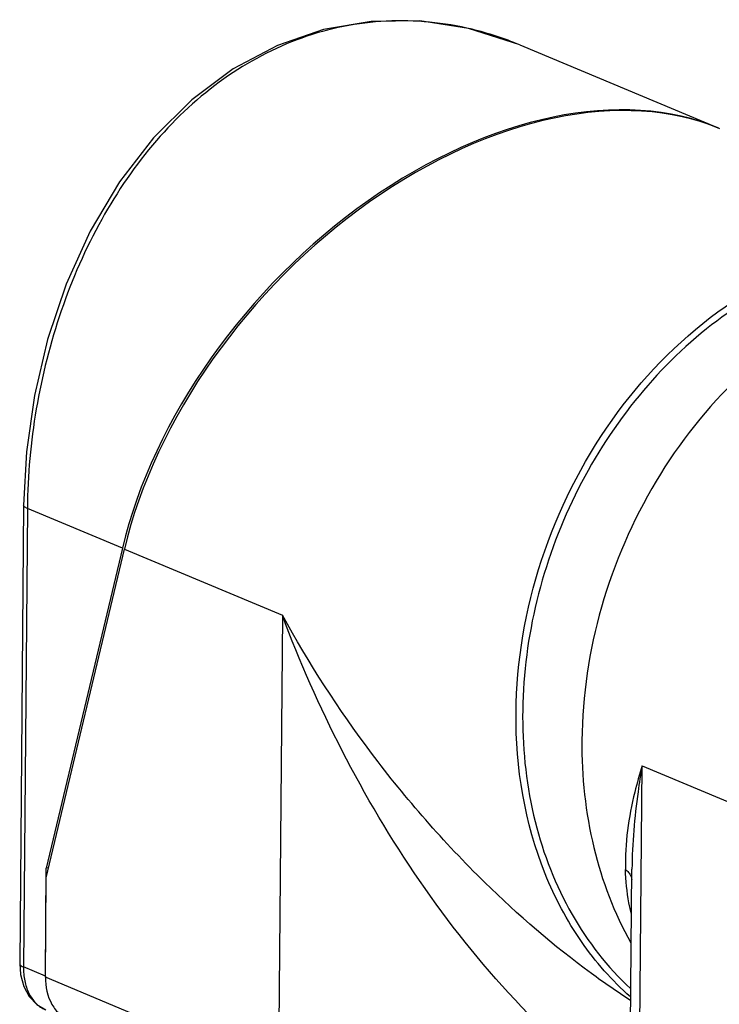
# Model space of a CAD drawing. Header units: millimetres. Extents: x 12 to 2508, y 25 to 1770.
# Tile 54 of 57: x 2258 to 2319, y 1525 to 1612. Entities that reach past the tile are written whole.
import ezdxf

# ---------------------------------------------------------------- set-up
doc = ezdxf.new("R2010")
doc.units = ezdxf.units.MM
for name, color, linetype in [('COVER_S_PBL98', 7, 'Continuous'), ('HOLDER_S_PBL85', 7, 'Continuous'), ('HOLDER_S_PBL97', 7, 'Continuous'), ('MODULE_S_ABL84', 7, 'Continuous'), ('MODULE_S_ABL96', 7, 'Continuous'), ('new_view_8_VBL72', 7, 'Continuous'), ('RING_S_PBL78', 7, 'Continuous')]:
    doc.layers.add(name, color=color, linetype=linetype)

# ---------------------------------------------------------------- blocks, each defined once
blk = doc.blocks.new('RING_S_PBL78', base_point=(3138.333, 2196.15))
at = {"layer": 'RING_S_PBL78', "color": 7}
for q in [(3148.107, 2226.825), (3148.108, 2226.824)]:
    blk.add_line((3148.125, 2226.833), q, dxfattribs=at)
blk.add_arc((3158.535, 2177.137), 50.716, 96.8006, 101.83488, dxfattribs=at)
for centre, major_axis, ratio, start_param, end_param in [((3157.812, 2192.262), (42.626, 1.876), 0.834841, 1.65822, 1.763164), ((3146.846, 2196.85), (-1.797, 40.821), 0.093221, -0.75206, -0.749974)]:
    blk.add_ellipse(centre, major_axis=major_axis, ratio=ratio, start_param=start_param, end_param=end_param, dxfattribs=at)
for points, knots in [([(3152.539, 2228.415), (3152.166, 2228.313), (3150.666, 2227.87), (3149.201, 2227.311), (3148.125, 2226.833)], [0, 0, 0, 0, 0.247141, 1, 1, 1, 1]), ([(3148.107, 2226.825), (3145.336, 2225.591), (3139.989, 2222.255), (3133.31, 2215.384), (3128.165, 2206.986), (3124.907, 2197.642), (3123.758, 2187.987), (3124.817, 2178.677), (3128.036, 2170.36), (3131.607, 2165.767), (3133.646, 2163.884)], [0, 0, 0, 0, 0.122054, 0.250259, 0.382334, 0.515133, 0.645353, 0.770255, 0.888355, 1, 1, 1, 1])]:
    blk.add_open_spline(points, degree=3, knots=knots, dxfattribs=at)
blk = doc.blocks.new('HOLDER_S_PBL85', base_point=(3178.143, 2184.852))
at = {"layer": 'HOLDER_S_PBL85', "color": 7}
for p, q in [((3151.836, 2204.657), (3151.931, 2215.697)), ((3226.47, 2161.63), (3226.928, 2215.054)), ((3151.836, 2204.656), (3151.836, 2204.66)), ((3133.549, 2148.169), (3133.774, 2174.408)), ((3133.774, 2174.409), (3133.774, 2174.408)), ((3221.666, 2161.089), (3221.704, 2161.111)), ((3221.666, 2161.089), (3221.666, 2161.111)), ((3141.029, 2145.616), (3159.223, 2149.677)), ((3157.55, 2149.395), (3139.357, 2145.334)), ((3139.357, 2145.334), (3134.367, 2147.422)), ((3139.357, 2145.334), (3141.029, 2145.616)), ((3141.029, 2145.616), (3141.379, 2145.47))]:
    blk.add_line(p, q, dxfattribs=at)
at = {"layer": 'HOLDER_S_PBL85', "color": 2}
for p, q in [((3134.367, 2147.422), (3134.677, 2183.537)), ((3134.677, 2183.537), (3157.76, 2173.88)), ((3157.76, 2173.88), (3157.55, 2149.395)), ((3159.221, 2149.457), (3159.223, 2149.677))]:
    blk.add_line(p, q, dxfattribs=at)
at = {"layer": 'HOLDER_S_PBL85', "color": 7}
for centre, radius, start, end in [((3133.913, 2148.166), 0.364, 179.54322, 184.90505), ((3134.039, 2148.208), 0.498, 205.89474, 207.45267)]:
    blk.add_arc(centre, radius, start, end, dxfattribs=at)
for centre, major_axis, start_param, end_param in [((3188.91, 2154.679), (37.561, 6.956), 6.121587, 8.837407), ((3188.91, 2154.679), (35.557, 6.585), 6.807722, 8.837407), ((3217.702, 2160.37), (4.006, 0.742), -0.004711, 1.071088), ((3188.91, 2154.679), (35.557, 6.585), 0.006721, 0.395117)]:
    blk.add_ellipse(centre, major_axis=major_axis, ratio=0.024305, start_param=start_param, end_param=end_param, dxfattribs=at)
for points, knots in [([(3152.499, 2224.37), (3149.133, 2222.713), (3142.76, 2218.144), (3135.412, 2208.826), (3130.605, 2197.748), (3129.392, 2189.728), (3129.358, 2185.762)], [0, 0, 0, 0, 0.238943, 0.490634, 0.747411, 1, 1, 1, 1]), ([(3152.046, 2216.464), (3152.065, 2216.527), (3152.149, 2216.785), (3152.267, 2217.031), (3152.37, 2217.209)], [0, 0, 0, 0, 0.241991, 1, 1, 1, 1]), ([(3226.448, 2216.692), (3226.493, 2216.615), (3226.659, 2216.317), (3226.784, 2215.996), (3226.844, 2215.752)], [0, 0, 0, 0, 0.261886, 1, 1, 1, 1]), ([(3158.07, 2210.092), (3157.161, 2210.472), (3155.55, 2211.238), (3153.562, 2212.602), (3152.264, 2214.058), (3151.927, 2215.191), (3151.931, 2215.697)], [0, 0, 0, 0, 0.339309, 0.612432, 0.825798, 1, 1, 1, 1]), ([(3226.928, 2215.054), (3226.925, 2214.702), (3226.765, 2213.952), (3226.114, 2212.908), (3225.089, 2211.914), (3223.701, 2210.965), (3221.961, 2210.063), (3219.884, 2209.216), (3217.488, 2208.431), (3213.752, 2207.442), (3208.474, 2206.452), (3201.58, 2205.659), (3194.178, 2205.258), (3189.108, 2205.264), (3186.543, 2205.337)], [0, 0, 0, 0, 0.024345, 0.051671, 0.084047, 0.122576, 0.167711, 0.219508, 0.27777, 0.342128, 0.487006, 0.649114, 0.822345, 1, 1, 1, 1]), ([(3186.543, 2205.337), (3183.743, 2205.418), (3178.325, 2205.736), (3170.633, 2206.695), (3163.903, 2208.074), (3159.842, 2209.351), (3158.07, 2210.092)], [0, 0, 0, 0, 0.28984, 0.561159, 0.801328, 1, 1, 1, 1]), ([(3129.358, 2185.762), (3129.331, 2182.592), (3129.981, 2176.39), (3132.204, 2170.54), (3133.672, 2167.927)], [0, 0, 0, 0, 0.514016, 1, 1, 1, 1]), ([(3133.597, 2147.979), (3133.658, 2147.861), (3133.906, 2147.636), (3134.194, 2147.495), (3134.367, 2147.422)], [0, 0, 0, 0, 0.412217, 1, 1, 1, 1])]:
    blk.add_open_spline(points, degree=3, knots=knots, dxfattribs=at)
at = {"layer": 'HOLDER_S_PBL85', "color": 2}
for points, knots in [([(3152.449, 2219.405), (3151.548, 2218.113), (3150.578, 2216.212), (3149.902, 2214.218), (3149.748, 2213.71)], [0, 0, 0, 0, 0.74823, 1, 1, 1, 1]), ([(3149.748, 2213.71), (3148.83, 2210.676), (3148.166, 2204.041), (3149.581, 2193.986), (3152.826, 2183.775), (3155.965, 2177.159), (3157.76, 2173.88)], [0, 0, 0, 0, 0.229025, 0.47253, 0.729959, 1, 1, 1, 1]), ([(3157.76, 2173.88), (3155.899, 2178.895), (3152.968, 2189.009), (3151.792, 2199.517), (3151.836, 2204.656)], [0, 0, 0, 0, 0.509965, 1, 1, 1, 1]), ([(3134.677, 2183.537), (3134.433, 2182.77), (3133.584, 2179.798), (3133.146, 2176.685), (3133.204, 2174.397)], [0, 0, 0, 0, 0.260213, 1, 1, 1, 1]), ([(3134.677, 2183.537), (3134.54, 2182.772), (3134.055, 2179.752), (3133.793, 2176.691), (3133.774, 2174.409)], [0, 0, 0, 0, 0.254024, 1, 1, 1, 1]), ([(3133.723, 2170.449), (3133.643, 2170.773), (3133.361, 2172.072), (3133.23, 2173.402), (3133.204, 2174.397)], [0, 0, 0, 0, 0.251427, 1, 1, 1, 1]), ([(3133.464, 2174.127), (3133.503, 2174.078), (3133.64, 2173.885), (3133.735, 2173.659), (3133.769, 2173.487)], [0, 0, 0, 0, 0.261487, 1, 1, 1, 1])]:
    blk.add_open_spline(points, degree=3, knots=knots, dxfattribs=at)
at = {"layer": 'HOLDER_S_PBL85', "color": 7}
for points in [[(3151.931, 2215.697), (3151.933, 2215.955), (3151.974, 2216.216), (3152.046, 2216.464)], [(3226.844, 2215.752), (3226.901, 2215.525), (3226.93, 2215.288), (3226.928, 2215.054)], [(3133.55, 2148.135), (3133.555, 2148.085), (3133.57, 2148.036), (3133.591, 2147.991)]]:
    blk.add_open_spline(points, degree=3, dxfattribs=at)
at = {"layer": 'HOLDER_S_PBL85', "color": 2}
blk.add_open_spline([(3133.204, 2174.397), (3133.299, 2174.315), (3133.387, 2174.225), (3133.464, 2174.127)], degree=3, dxfattribs=at)
blk = doc.blocks.new('MODULE_S_ABL84', base_point=(3180.021, 2142.465))
at = {"layer": 'HOLDER_S_PBL85'}
blk.add_blockref('HOLDER_S_PBL85', (3178.143, 2184.852), dxfattribs=at)
blk = doc.blocks.new('HOLDER_S_PBL97', base_point=(3117.309, 2190.921))
at = {"layer": 'HOLDER_S_PBL97', "color": 7}
for p, q in [((3082.097, 2173.64), (3088.991, 2202.651)), ((3082.022, 2164.876), (3082.097, 2173.64))]:
    blk.add_line(p, q, dxfattribs=at)
at = {"layer": 'HOLDER_S_PBL97', "color": 2}
for p, q in [((3088.991, 2202.651), (3102.931, 2196.819)), ((3102.931, 2196.819), (3102.583, 2156.274)), ((3102.583, 2156.274), (3082.022, 2164.876))]:
    blk.add_line(p, q, dxfattribs=at)
at = {"layer": 'HOLDER_S_PBL97', "color": 7}
blk.add_ellipse((3120.35, 2207.935), major_axis=(26.28, 28.54), ratio=0.659351, start_param=0.234751, end_param=2.275384, dxfattribs=at)
for points, knots in [([(3123.546, 2188.194), (3123.585, 2192.745), (3125.168, 2201.939), (3131.363, 2214.273), (3140.644, 2223.961), (3148.532, 2227.942), (3152.539, 2229.011)], [0, 0, 0, 0, 0.256231, 0.515747, 0.766458, 1, 1, 1, 1]), ([(3133.634, 2163.154), (3132.007, 2164.589), (3129.05, 2167.957), (3124.696, 2176.171), (3123.505, 2183.386), (3123.546, 2188.194)], [0, 0, 0, 0, 0.234807, 0.479478, 1, 1, 1, 1]), ([(3082.022, 2164.876), (3082.015, 2164.055), (3082.284, 2162.807), (3083.258, 2161.553), (3083.895, 2161.132), (3084.23, 2160.986)], [0, 0, 0, 0, 0.523914, 0.766432, 1, 1, 1, 1])]:
    blk.add_open_spline(points, degree=3, knots=knots, dxfattribs=at)
at = {"layer": 'HOLDER_S_PBL97', "color": 2}
for points, knots in [([(3133.589, 2154.012), (3129.903, 2156.569), (3123.17, 2162.631), (3114.818, 2173.187), (3108.013, 2184.652), (3104.448, 2192.729), (3102.931, 2196.819)], [0, 0, 0, 0, 0.25229, 0.504914, 0.754668, 1, 1, 1, 1]), ([(3120.785, 2173.242), (3117.176, 2176.778), (3110.651, 2184.258), (3105.251, 2192.581), (3102.931, 2196.819)], [0, 0, 0, 0, 0.511183, 1, 1, 1, 1]), ([(3133.633, 2162.832), (3132.463, 2163.592), (3127.928, 2166.738), (3123.729, 2170.357), (3120.785, 2173.242)], [0, 0, 0, 0, 0.252886, 1, 1, 1, 1])]:
    blk.add_open_spline(points, degree=3, knots=knots, dxfattribs=at)
blk = doc.blocks.new('COVER_S_PBL98', base_point=(3110.563, 2205.283))
at = {"layer": 'COVER_S_PBL98', "color": 7}
for p, q in [((3123.87, 2247.112), (3141.367, 2239.792)), ((3080.105, 2206.531), (3079.758, 2166.082)), ((3088.818, 2202.724), (3082.105, 2174.507)), ((3082.023, 2164.972), (3082.105, 2174.507)), ((3082.311, 2174.541), (3082.105, 2174.507))]:
    blk.add_line(p, q, dxfattribs=at)
at = {"layer": 'COVER_S_PBL98', "color": 2}
for p, q in [((3080.432, 2206.232), (3080.086, 2165.783)), ((3088.818, 2202.724), (3080.432, 2206.232)), ((3082.023, 2164.972), (3080.086, 2165.783))]:
    blk.add_line(p, q, dxfattribs=at)
at = {"layer": 'COVER_S_PBL98', "color": 7}
for points in [[(3123.871, 2247.112), (3119.351, 2248.578), (3115.056, 2249.232), (3110.777, 2249.193), (3106.572, 2248.469), (3102.496, 2247.067), (3098.599, 2244.998), (3094.936, 2242.274), (3091.57, 2238.93), (3088.567, 2235.034), (3085.985, 2230.686), (3083.866, 2226.011), (3082.224, 2221.139), (3081.058, 2216.185), (3080.354, 2211.235), (3080.105, 2206.531)], [(3079.758, 2166.082), (3079.826, 2165.132), (3080.109, 2164.074), (3080.601, 2163.167), (3081.26, 2162.468), (3082.062, 2161.99)]]:
    blk.add_lwpolyline(points, dxfattribs=at)
at = {"layer": 'COVER_S_PBL98', "color": 2}
blk.add_arc((3113.042, 2221.251), 28.037, 67.28042, 76.33194, dxfattribs=at)
at = {"layer": 'COVER_S_PBL98', "color": 7}
blk.add_arc((3087.515, 2164.925), 5.493, 179.50903, 180.52195, dxfattribs=at)
blk.add_ellipse((3120.177, 2208.008), major_axis=(26.289, 28.535), ratio=0.659161, start_param=6.515572, end_param=8.558677, dxfattribs=at)
at = {"layer": 'COVER_S_PBL98', "color": 2}
for points, knots in [([(3119.667, 2248.494), (3117.203, 2249.09), (3112.079, 2249.592), (3104.473, 2248.058), (3097.486, 2244.345), (3091.497, 2238.773), (3086.698, 2231.749), (3083.183, 2223.702), (3081.005, 2215.089), (3080.457, 2209.167), (3080.432, 2206.232)], [0, 0, 0, 0, 0.115118, 0.230062, 0.347527, 0.469863, 0.598056, 0.731252, 0.866682, 1, 1, 1, 1]), ([(3080.432, 2206.232), (3080.384, 2206.252), (3080.253, 2206.313), (3080.104, 2206.433), (3080.105, 2206.531)], [0, 0, 0, 0, 0.347799, 1, 1, 1, 1]), ([(3079.758, 2166.082), (3079.758, 2166.055), (3079.782, 2165.975), (3079.902, 2165.868), (3080.016, 2165.812), (3080.086, 2165.783)], [0, 0, 0, 0, 0.174491, 0.515628, 1, 1, 1, 1]), ([(3080.086, 2165.783), (3080.082, 2165.371), (3080.152, 2164.575), (3080.507, 2163.485), (3081.092, 2162.606), (3081.632, 2162.196), (3081.916, 2162.056)], [0, 0, 0, 0, 0.283657, 0.544741, 0.781635, 1, 1, 1, 1])]:
    blk.add_open_spline(points, degree=3, knots=knots, dxfattribs=at)
blk = doc.blocks.new('MODULE_S_ABL96', base_point=(3110.563, 2205.283))
at = {"layer": 'COVER_S_PBL98'}
blk.add_blockref('COVER_S_PBL98', (3110.563, 2205.283), dxfattribs=at)
at = {"layer": 'HOLDER_S_PBL97'}
blk.add_blockref('HOLDER_S_PBL97', (3117.309, 2190.921), dxfattribs=at)
blk = doc.blocks.new('NEW_VIEW_8_VBL72', base_point=(3101.864, 1793.209))
at = {"layer": 'MODULE_S_ABL84'}
blk.add_blockref('MODULE_S_ABL84', (3180.021, 2142.465), dxfattribs=at)
at = {"layer": 'MODULE_S_ABL96'}
blk.add_blockref('MODULE_S_ABL96', (3110.563, 2205.283), dxfattribs=at)
at = {"layer": 'RING_S_PBL78'}
blk.add_blockref('RING_S_PBL78', (3138.333, 2196.15), dxfattribs=at)

msp = doc.modelspace()

# ---------------------------------------------------------------- block references
at = {"layer": 'new_view_8_VBL72'}
msp.add_blockref('NEW_VIEW_8_VBL72', (2279.742, 1155.574), dxfattribs=at)

doc.saveas('drawing.dxf')
